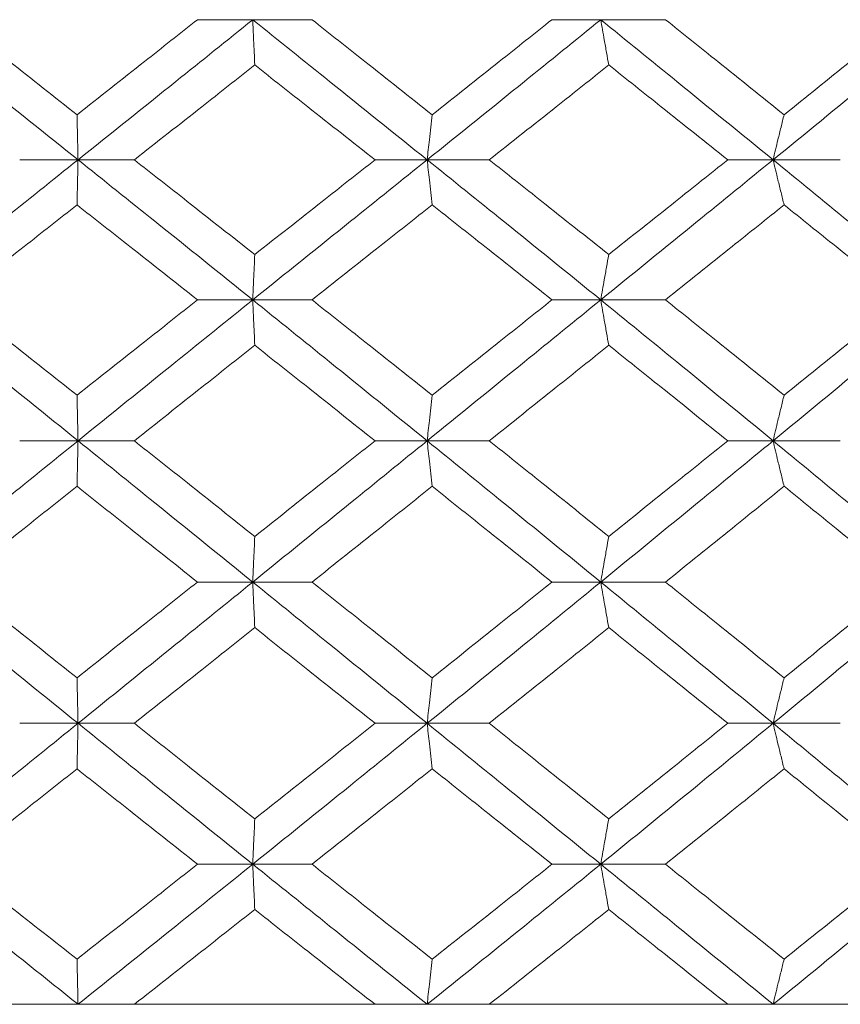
# Model space of a CAD drawing. Header units: inches. Extents: x -4.1 to 23, y -7 to 14.8.
# Tile 95 of 139: x 12.801 to 13.156, y 2.322 to 2.748. Entities that reach past the tile are written whole.
import ezdxf

# ---------------------------------------------------------------- set-up
doc = ezdxf.new("R2010")
doc.units = ezdxf.units.IN
doc.header["$MEASUREMENT"] = 0

msp = doc.modelspace()

# ---------------------------------------------------------------- linework, layer by layer
at = {"color": 7, "linetype": 'Continuous', "lineweight": 15}
for p, q in [((12.90186, 2.7484), (12.87794, 2.7484)), ((12.90186, 2.7484), (12.92749, 2.7484)), ((13.05233, 2.7484), (13.03122, 2.7484)), ((13.05233, 2.7484), (13.08032, 2.7484)), ((12.82632, 2.68778), (12.80109, 2.68778)), ((12.82632, 2.68778), (12.85066, 2.68778)), ((12.97727, 2.68778), (12.95472, 2.68778)), ((12.97727, 2.68778), (13.00412, 2.68778)), ((13.12685, 2.68778), (13.10723, 2.68778)), ((13.12685, 2.68778), (13.15591, 2.68778)), ((12.90186, 2.62716), (12.87794, 2.62716)), ((12.90186, 2.62716), (12.92749, 2.62716)), ((13.05233, 2.62716), (13.03122, 2.62716)), ((13.05233, 2.62716), (13.08032, 2.62716)), ((12.82632, 2.5662), (12.80109, 2.5662)), ((12.82632, 2.5662), (12.85066, 2.5662)), ((12.97727, 2.5662), (12.95472, 2.5662)), ((12.97727, 2.5662), (13.00412, 2.5662)), ((13.12685, 2.5662), (13.10723, 2.5662)), ((13.12685, 2.5662), (13.15591, 2.5662)), ((12.90186, 2.50508), (12.87794, 2.50508)), ((12.90186, 2.50508), (12.92749, 2.50508)), ((13.05233, 2.50508), (13.03122, 2.50508)), ((13.05233, 2.50508), (13.08032, 2.50508)), ((12.82632, 2.44396), (12.80109, 2.44396)), ((12.82632, 2.44396), (12.85066, 2.44396)), ((12.97727, 2.44396), (12.95472, 2.44396)), ((12.97727, 2.44396), (13.00412, 2.44396)), ((13.12685, 2.44396), (13.10723, 2.44396)), ((13.12685, 2.44396), (13.15591, 2.44396)), ((12.90186, 2.383), (12.87794, 2.383)), ((12.90186, 2.383), (12.92749, 2.383)), ((13.05233, 2.383), (13.03122, 2.383)), ((13.05233, 2.383), (13.08032, 2.383)), ((11.38405, 2.32238), (14.32005, 2.32238)), ((12.80109, 2.32238), (12.69722, 2.32238)), ((12.95472, 2.32238), (12.85066, 2.32238)), ((13.10723, 2.32238), (13.00412, 2.32238)), ((13.25695, 2.32238), (13.15591, 2.32238))]:
    msp.add_line(p, q, dxfattribs=at)
for points, knots in [([(12.82632, 2.68778), (12.81222, 2.69906), (12.78702, 2.71924), (12.76191, 2.73948), (12.75084, 2.7484)], [0, 0, 0, 0, 0.559248, 1, 1, 1, 1]), ([(12.82587, 2.70729), (12.81616, 2.71495), (12.79879, 2.72864), (12.78147, 2.74236), (12.77383, 2.7484)], [0, 0, 0, 0, 0.559527, 1, 1, 1, 1]), ([(12.82587, 2.70729), (12.83559, 2.71495), (12.85296, 2.72864), (12.8703, 2.74236), (12.87794, 2.7484)], [0, 0, 0, 0, 0.559527, 1, 1, 1, 1]), ([(12.82632, 2.68778), (12.84042, 2.69906), (12.86563, 2.71924), (12.89078, 2.73948), (12.90186, 2.7484)], [0, 0, 0, 0, 0.559248, 1, 1, 1, 1]), ([(12.90272, 2.7288), (12.90264, 2.7306), (12.90248, 2.7342), (12.90219, 2.74072), (12.90199, 2.74548), (12.90186, 2.7484)], [0, 0, 0, 0, 0.279356, 0.558712, 1, 1, 1, 1]), ([(12.97727, 2.68778), (12.96321, 2.69906), (12.93808, 2.71924), (12.91294, 2.73948), (12.90186, 2.7484)], [0, 0, 0, 0, 0.559248, 1, 1, 1, 1]), ([(12.97944, 2.70729), (12.96975, 2.71495), (12.95244, 2.72864), (12.93512, 2.74236), (12.92749, 2.7484)], [0, 0, 0, 0, 0.5595273, 1, 1, 1, 1]), ([(12.97727, 2.68778), (12.99131, 2.69906), (13.01641, 2.71924), (13.04134, 2.73948), (13.05233, 2.7484)], [0, 0, 0, 0, 0.559248, 1, 1, 1, 1]), ([(12.97944, 2.70729), (12.98911, 2.71495), (13.00641, 2.72864), (13.02364, 2.74236), (13.03122, 2.7484)], [0, 0, 0, 0, 0.559527, 1, 1, 1, 1]), ([(13.0558, 2.7288), (13.05548, 2.7306), (13.05483, 2.7342), (13.05367, 2.74072), (13.05284, 2.74548), (13.05233, 2.7484)], [0, 0, 0, 0, 0.279356, 0.558712, 1, 1, 1, 1]), ([(13.12685, 2.68778), (13.11299, 2.69906), (13.0882, 2.71924), (13.06331, 2.73948), (13.05233, 2.7484)], [0, 0, 0, 0, 0.559248, 1, 1, 1, 1]), ([(13.13161, 2.70729), (13.12206, 2.71495), (13.10499, 2.72864), (13.08787, 2.74236), (13.08032, 2.7484)], [0, 0, 0, 0, 0.559527, 1, 1, 1, 1]), ([(13.12685, 2.68778), (13.14067, 2.69906), (13.16538, 2.71924), (13.18983, 2.73948), (13.20061, 2.7484)], [0, 0, 0, 0, 0.559248, 1, 1, 1, 1]), ([(13.13161, 2.70729), (13.14114, 2.71495), (13.15817, 2.72864), (13.17509, 2.74236), (13.18254, 2.7484)], [0, 0, 0, 0, 0.559527, 1, 1, 1, 1]), ([(12.85066, 2.68778), (12.86038, 2.69542), (12.87775, 2.70908), (12.89509, 2.72277), (12.90272, 2.7288)], [0, 0, 0, 0, 0.559462, 1, 1, 1, 1]), ([(12.95472, 2.68778), (12.94502, 2.69542), (12.92769, 2.70908), (12.91036, 2.72277), (12.90272, 2.7288)], [0, 0, 0, 0, 0.559462, 1, 1, 1, 1]), ([(13.00412, 2.68778), (13.01378, 2.69542), (13.03104, 2.70908), (13.04823, 2.72277), (13.0558, 2.7288)], [0, 0, 0, 0, 0.559462, 1, 1, 1, 1]), ([(13.10723, 2.68778), (13.09765, 2.69542), (13.08053, 2.70908), (13.06337, 2.72277), (13.0558, 2.7288)], [0, 0, 0, 0, 0.559462, 1, 1, 1, 1]), ([(12.82587, 2.70729), (12.82591, 2.70549), (12.826, 2.7019), (12.82615, 2.69541), (12.82625, 2.69068), (12.82632, 2.68778)], [0, 0, 0, 0, 0.279852, 0.559705, 1, 1, 1, 1]), ([(12.97944, 2.70729), (12.97923, 2.70549), (12.97883, 2.7019), (12.9781, 2.69541), (12.97758, 2.69068), (12.97727, 2.68778)], [0, 0, 0, 0, 0.279852, 0.559705, 1, 1, 1, 1]), ([(13.13161, 2.70729), (13.13116, 2.70549), (13.13027, 2.7019), (13.12868, 2.69541), (13.12754, 2.69068), (13.12685, 2.68778)], [0, 0, 0, 0, 0.279852, 0.559705, 1, 1, 1, 1]), ([(12.75084, 2.62716), (12.76493, 2.63851), (12.79004, 2.65875), (12.81524, 2.67892), (12.82632, 2.68778)], [0, 0, 0, 0, 0.560759, 1, 1, 1, 1]), ([(12.82587, 2.66827), (12.82591, 2.67007), (12.826, 2.67367), (12.82615, 2.68015), (12.82625, 2.68489), (12.82632, 2.68778)], [0, 0, 0, 0, 0.279852, 0.559705, 1, 1, 1, 1]), ([(12.90186, 2.62716), (12.88776, 2.63851), (12.8626, 2.65875), (12.83739, 2.67892), (12.82632, 2.68778)], [0, 0, 0, 0, 0.560759, 1, 1, 1, 1]), ([(12.90272, 2.64676), (12.893, 2.65443), (12.87567, 2.66812), (12.8583, 2.68178), (12.85066, 2.68778)], [0, 0, 0, 0, 0.560541, 1, 1, 1, 1]), ([(12.90186, 2.62716), (12.91596, 2.63851), (12.9411, 2.65875), (12.96623, 2.67892), (12.97727, 2.68778)], [0, 0, 0, 0, 0.560759, 1, 1, 1, 1]), ([(12.90272, 2.64676), (12.91244, 2.65443), (12.92977, 2.66812), (12.94711, 2.68178), (12.95472, 2.68778)], [0, 0, 0, 0, 0.560541, 1, 1, 1, 1]), ([(12.97944, 2.66827), (12.97923, 2.67007), (12.97883, 2.67367), (12.9781, 2.68015), (12.97758, 2.68489), (12.97727, 2.68778)], [0, 0, 0, 0, 0.279852, 0.559705, 1, 1, 1, 1]), ([(13.05233, 2.62716), (13.03834, 2.63851), (13.0134, 2.65875), (12.9883, 2.67892), (12.97727, 2.68778)], [0, 0, 0, 0, 0.560759, 1, 1, 1, 1]), ([(13.0558, 2.64676), (13.04617, 2.65443), (13.02898, 2.66812), (13.01171, 2.68178), (13.00412, 2.68778)], [0, 0, 0, 0, 0.5605414, 1, 1, 1, 1]), ([(13.05233, 2.62716), (13.06629, 2.63851), (13.09118, 2.65875), (13.11596, 2.67892), (13.12685, 2.68778)], [0, 0, 0, 0, 0.5607593, 1, 1, 1, 1]), ([(13.0558, 2.64676), (13.06542, 2.65443), (13.08259, 2.66812), (13.09971, 2.68178), (13.10723, 2.68778)], [0, 0, 0, 0, 0.5605414, 1, 1, 1, 1]), ([(13.13161, 2.66827), (13.13116, 2.67007), (13.13027, 2.67367), (13.12868, 2.68015), (13.12754, 2.68489), (13.12685, 2.68778)], [0, 0, 0, 0, 0.279852, 0.559705, 1, 1, 1, 1]), ([(13.20061, 2.62716), (13.18689, 2.63851), (13.16243, 2.65875), (13.13771, 2.67892), (13.12685, 2.68778)], [0, 0, 0, 0, 0.5607593, 1, 1, 1, 1]), ([(12.77383, 2.62716), (12.78355, 2.63485), (12.80087, 2.64857), (12.81824, 2.66226), (12.82587, 2.66827)], [0, 0, 0, 0, 0.560476, 1, 1, 1, 1]), ([(12.87794, 2.62716), (12.86822, 2.63485), (12.85087, 2.64857), (12.8335, 2.66226), (12.82587, 2.66827)], [0, 0, 0, 0, 0.560476, 1, 1, 1, 1]), ([(12.92749, 2.62716), (12.9372, 2.63485), (12.95452, 2.64857), (12.97183, 2.66226), (12.97944, 2.66827)], [0, 0, 0, 0, 0.5604762, 1, 1, 1, 1]), ([(13.03122, 2.62716), (13.02157, 2.63485), (13.00434, 2.64857), (12.98704, 2.66226), (12.97944, 2.66827)], [0, 0, 0, 0, 0.5604762, 1, 1, 1, 1]), ([(13.08032, 2.62716), (13.08992, 2.63485), (13.10704, 2.64857), (13.12411, 2.66226), (13.13161, 2.66827)], [0, 0, 0, 0, 0.560476, 1, 1, 1, 1]), ([(13.18254, 2.62716), (13.17306, 2.63485), (13.15614, 2.64857), (13.1391, 2.66226), (13.13161, 2.66827)], [0, 0, 0, 0, 0.5604762, 1, 1, 1, 1]), ([(12.90272, 2.64676), (12.90264, 2.64496), (12.90248, 2.64136), (12.90219, 2.63484), (12.90199, 2.63008), (12.90186, 2.62716)], [0, 0, 0, 0, 0.279356, 0.5587121, 1, 1, 1, 1]), ([(13.0558, 2.64676), (13.05548, 2.64496), (13.05483, 2.64136), (13.05367, 2.63484), (13.05284, 2.63008), (13.05233, 2.62716)], [0, 0, 0, 0, 0.279356, 0.558712, 1, 1, 1, 1]), ([(12.82632, 2.5662), (12.81221, 2.5776), (12.78705, 2.59794), (12.7619, 2.61824), (12.75084, 2.62716)], [0, 0, 0, 0, 0.560458, 1, 1, 1, 1]), ([(12.82587, 2.58589), (12.81615, 2.5936), (12.7988, 2.60737), (12.78146, 2.62112), (12.77383, 2.62716)], [0, 0, 0, 0, 0.560339, 1, 1, 1, 1]), ([(12.82587, 2.58589), (12.83559, 2.5936), (12.85294, 2.60737), (12.87031, 2.62112), (12.87794, 2.62716)], [0, 0, 0, 0, 0.560339, 1, 1, 1, 1]), ([(12.82632, 2.5662), (12.84042, 2.5776), (12.86559, 2.59794), (12.89079, 2.61824), (12.90186, 2.62716)], [0, 0, 0, 0, 0.560458, 1, 1, 1, 1]), ([(12.90272, 2.60753), (12.90264, 2.60933), (12.90248, 2.61294), (12.90219, 2.61947), (12.90199, 2.62424), (12.90186, 2.62716)], [0, 0, 0, 0, 0.2791678, 0.5583356, 1, 1, 1, 1]), ([(12.97727, 2.5662), (12.9632, 2.5776), (12.93811, 2.59794), (12.91293, 2.61824), (12.90186, 2.62716)], [0, 0, 0, 0, 0.5604576, 1, 1, 1, 1]), ([(12.97944, 2.58589), (12.96975, 2.5936), (12.95246, 2.60737), (12.93512, 2.62112), (12.92749, 2.62716)], [0, 0, 0, 0, 0.560339, 1, 1, 1, 1]), ([(12.97727, 2.5662), (12.99131, 2.5776), (13.01637, 2.59794), (13.04135, 2.61824), (13.05233, 2.62716)], [0, 0, 0, 0, 0.560458, 1, 1, 1, 1]), ([(12.97944, 2.58589), (12.98912, 2.5936), (13.0064, 2.60737), (13.02364, 2.62112), (13.03122, 2.62716)], [0, 0, 0, 0, 0.560339, 1, 1, 1, 1]), ([(13.0558, 2.60753), (13.05548, 2.60933), (13.05483, 2.61294), (13.05367, 2.61947), (13.05284, 2.62424), (13.05233, 2.62716)], [0, 0, 0, 0, 0.279168, 0.558336, 1, 1, 1, 1]), ([(13.12685, 2.5662), (13.11298, 2.5776), (13.08823, 2.59794), (13.06329, 2.61824), (13.05233, 2.62716)], [0, 0, 0, 0, 0.560458, 1, 1, 1, 1]), ([(13.13161, 2.58589), (13.12206, 2.5936), (13.10501, 2.60737), (13.08786, 2.62112), (13.08032, 2.62716)], [0, 0, 0, 0, 0.560339, 1, 1, 1, 1]), ([(13.12685, 2.5662), (13.14068, 2.5776), (13.16535, 2.59794), (13.18984, 2.61824), (13.20061, 2.62716)], [0, 0, 0, 0, 0.560458, 1, 1, 1, 1]), ([(13.13161, 2.58589), (13.14114, 2.5936), (13.15816, 2.60737), (13.1751, 2.62112), (13.18254, 2.62716)], [0, 0, 0, 0, 0.560339, 1, 1, 1, 1]), ([(12.85066, 2.5662), (12.86038, 2.57393), (12.87774, 2.58771), (12.89509, 2.60147), (12.90272, 2.60753)], [0, 0, 0, 0, 0.560274, 1, 1, 1, 1]), ([(12.95472, 2.5662), (12.94502, 2.57393), (12.92771, 2.58771), (12.91035, 2.60147), (12.90272, 2.60753)], [0, 0, 0, 0, 0.560274, 1, 1, 1, 1]), ([(13.00412, 2.5662), (13.01378, 2.57393), (13.03103, 2.58771), (13.04824, 2.60147), (13.0558, 2.60753)], [0, 0, 0, 0, 0.560274, 1, 1, 1, 1]), ([(13.10723, 2.5662), (13.09765, 2.57393), (13.08055, 2.58771), (13.06336, 2.60147), (13.0558, 2.60753)], [0, 0, 0, 0, 0.560274, 1, 1, 1, 1]), ([(12.82587, 2.58589), (12.82591, 2.58409), (12.826, 2.58047), (12.82614, 2.57393), (12.82625, 2.56914), (12.82632, 2.5662)], [0, 0, 0, 0, 0.27887, 0.557739, 1, 1, 1, 1]), ([(12.97944, 2.58589), (12.97923, 2.58409), (12.97883, 2.58047), (12.9781, 2.57393), (12.97759, 2.56914), (12.97727, 2.5662)], [0, 0, 0, 0, 0.27887, 0.557739, 1, 1, 1, 1]), ([(13.13161, 2.58589), (13.13116, 2.58409), (13.13027, 2.58047), (13.12868, 2.57393), (13.12754, 2.56914), (13.12685, 2.5662)], [0, 0, 0, 0, 0.27887, 0.557739, 1, 1, 1, 1]), ([(12.75084, 2.50508), (12.76492, 2.5165), (12.79005, 2.53688), (12.81524, 2.55725), (12.82632, 2.5662)], [0, 0, 0, 0, 0.560155, 1, 1, 1, 1]), ([(12.82587, 2.5465), (12.82591, 2.54831), (12.826, 2.55192), (12.82614, 2.55847), (12.82625, 2.56326), (12.82632, 2.5662)], [0, 0, 0, 0, 0.2787754, 0.5575509, 1, 1, 1, 1]), ([(12.90186, 2.50508), (12.88776, 2.5165), (12.86259, 2.53688), (12.8374, 2.55725), (12.82632, 2.5662)], [0, 0, 0, 0, 0.560155, 1, 1, 1, 1]), ([(12.90272, 2.5248), (12.89301, 2.53254), (12.87566, 2.54634), (12.8583, 2.56014), (12.85066, 2.5662)], [0, 0, 0, 0, 0.5601361, 1, 1, 1, 1]), ([(12.90186, 2.50508), (12.91595, 2.5165), (12.94111, 2.53688), (12.96622, 2.55725), (12.97727, 2.5662)], [0, 0, 0, 0, 0.560155, 1, 1, 1, 1]), ([(12.90272, 2.5248), (12.91244, 2.53254), (12.92978, 2.54634), (12.9471, 2.56014), (12.95472, 2.5662)], [0, 0, 0, 0, 0.560136, 1, 1, 1, 1]), ([(12.97944, 2.5465), (12.97923, 2.54831), (12.97883, 2.55192), (12.9781, 2.55847), (12.97759, 2.56326), (12.97727, 2.5662)], [0, 0, 0, 0, 0.278775, 0.557551, 1, 1, 1, 1]), ([(13.05233, 2.50508), (13.03835, 2.5165), (13.01339, 2.53688), (12.9883, 2.55725), (12.97727, 2.5662)], [0, 0, 0, 0, 0.560155, 1, 1, 1, 1]), ([(13.0558, 2.5248), (13.04617, 2.53254), (13.02897, 2.54634), (13.01171, 2.56014), (13.00412, 2.5662)], [0, 0, 0, 0, 0.560136, 1, 1, 1, 1]), ([(13.05233, 2.50508), (13.06629, 2.5165), (13.0912, 2.53688), (13.11596, 2.55725), (13.12685, 2.5662)], [0, 0, 0, 0, 0.560155, 1, 1, 1, 1]), ([(13.0558, 2.5248), (13.06542, 2.53254), (13.0826, 2.54634), (13.09971, 2.56014), (13.10723, 2.5662)], [0, 0, 0, 0, 0.560136, 1, 1, 1, 1]), ([(13.13161, 2.5465), (13.13116, 2.54831), (13.13027, 2.55192), (13.12868, 2.55847), (13.12754, 2.56326), (13.12685, 2.5662)], [0, 0, 0, 0, 0.2787754, 0.5575509, 1, 1, 1, 1]), ([(13.20061, 2.50508), (13.1869, 2.5165), (13.16242, 2.53688), (13.13771, 2.55725), (13.12685, 2.5662)], [0, 0, 0, 0, 0.560155, 1, 1, 1, 1]), ([(12.77383, 2.50508), (12.78354, 2.51281), (12.80088, 2.52662), (12.81824, 2.54043), (12.82587, 2.5465)], [0, 0, 0, 0, 0.560071, 1, 1, 1, 1]), ([(12.87794, 2.50508), (12.86822, 2.51281), (12.85087, 2.52662), (12.83351, 2.54043), (12.82587, 2.5465)], [0, 0, 0, 0, 0.560071, 1, 1, 1, 1]), ([(12.92749, 2.50508), (12.9372, 2.51281), (12.95453, 2.52662), (12.97183, 2.54043), (12.97944, 2.5465)], [0, 0, 0, 0, 0.5600706, 1, 1, 1, 1]), ([(13.03122, 2.50508), (13.02157, 2.51281), (13.00433, 2.52662), (12.98704, 2.54043), (12.97944, 2.5465)], [0, 0, 0, 0, 0.560071, 1, 1, 1, 1]), ([(13.08032, 2.50508), (13.08992, 2.51281), (13.10705, 2.52662), (13.12411, 2.54043), (13.13161, 2.5465)], [0, 0, 0, 0, 0.5600706, 1, 1, 1, 1]), ([(13.18254, 2.50508), (13.17306, 2.51281), (13.15613, 2.52662), (13.1391, 2.54043), (13.13161, 2.5465)], [0, 0, 0, 0, 0.560071, 1, 1, 1, 1]), ([(12.90272, 2.5248), (12.90264, 2.523), (12.90248, 2.51938), (12.90219, 2.51282), (12.90199, 2.50802), (12.90186, 2.50508)], [0, 0, 0, 0, 0.278676, 0.5573521, 1, 1, 1, 1]), ([(13.0558, 2.5248), (13.05548, 2.523), (13.05483, 2.51938), (13.05367, 2.51282), (13.05284, 2.50802), (13.05233, 2.50508)], [0, 0, 0, 0, 0.278676, 0.557352, 1, 1, 1, 1]), ([(12.82632, 2.44396), (12.81222, 2.45536), (12.78703, 2.47573), (12.7619, 2.49611), (12.75084, 2.50508)], [0, 0, 0, 0, 0.559853, 1, 1, 1, 1]), ([(12.82587, 2.46366), (12.81615, 2.47139), (12.7988, 2.4852), (12.78146, 2.499), (12.77383, 2.50508)], [0, 0, 0, 0, 0.559933, 1, 1, 1, 1]), ([(12.82587, 2.46366), (12.83559, 2.47139), (12.85295, 2.4852), (12.8703, 2.499), (12.87794, 2.50508)], [0, 0, 0, 0, 0.559933, 1, 1, 1, 1]), ([(12.82632, 2.44396), (12.84042, 2.45536), (12.86561, 2.47573), (12.89078, 2.49611), (12.90186, 2.50508)], [0, 0, 0, 0, 0.559853, 1, 1, 1, 1]), ([(12.90272, 2.48536), (12.90264, 2.48717), (12.90248, 2.49078), (12.90219, 2.49734), (12.90199, 2.50214), (12.90186, 2.50508)], [0, 0, 0, 0, 0.278676, 0.557352, 1, 1, 1, 1]), ([(12.97727, 2.44396), (12.96321, 2.45536), (12.9381, 2.47573), (12.91294, 2.49611), (12.90186, 2.50508)], [0, 0, 0, 0, 0.559853, 1, 1, 1, 1]), ([(12.97944, 2.46366), (12.96975, 2.47139), (12.95245, 2.4852), (12.93512, 2.499), (12.92749, 2.50508)], [0, 0, 0, 0, 0.559933, 1, 1, 1, 1]), ([(12.97727, 2.44396), (12.99131, 2.45536), (13.01639, 2.47573), (13.04135, 2.49611), (13.05233, 2.50508)], [0, 0, 0, 0, 0.5598527, 1, 1, 1, 1]), ([(12.97944, 2.46366), (12.98912, 2.47139), (13.0064, 2.4852), (13.02364, 2.499), (13.03122, 2.50508)], [0, 0, 0, 0, 0.559933, 1, 1, 1, 1]), ([(13.0558, 2.48536), (13.05548, 2.48717), (13.05483, 2.49078), (13.05367, 2.49734), (13.05284, 2.50214), (13.05233, 2.50508)], [0, 0, 0, 0, 0.278676, 0.557352, 1, 1, 1, 1]), ([(13.12685, 2.44396), (13.11298, 2.45536), (13.08822, 2.47573), (13.0633, 2.49611), (13.05233, 2.50508)], [0, 0, 0, 0, 0.559853, 1, 1, 1, 1]), ([(13.13161, 2.46366), (13.12206, 2.47139), (13.105, 2.4852), (13.08786, 2.499), (13.08032, 2.50508)], [0, 0, 0, 0, 0.559933, 1, 1, 1, 1]), ([(13.12685, 2.44396), (13.14067, 2.45536), (13.16537, 2.47573), (13.18984, 2.49611), (13.20061, 2.50508)], [0, 0, 0, 0, 0.559853, 1, 1, 1, 1]), ([(13.13161, 2.46366), (13.14114, 2.47139), (13.15817, 2.4852), (13.17509, 2.499), (13.18254, 2.50508)], [0, 0, 0, 0, 0.559933, 1, 1, 1, 1]), ([(12.85066, 2.44396), (12.86038, 2.45168), (12.87774, 2.46548), (12.89509, 2.47928), (12.90272, 2.48536)], [0, 0, 0, 0, 0.5598675, 1, 1, 1, 1]), ([(12.95472, 2.44396), (12.94502, 2.45168), (12.9277, 2.46548), (12.91036, 2.47928), (12.90272, 2.48536)], [0, 0, 0, 0, 0.5598675, 1, 1, 1, 1]), ([(13.00412, 2.44396), (13.01378, 2.45168), (13.03104, 2.46548), (13.04823, 2.47928), (13.0558, 2.48536)], [0, 0, 0, 0, 0.559868, 1, 1, 1, 1]), ([(13.10723, 2.44396), (13.09765, 2.45168), (13.08054, 2.46548), (13.06336, 2.47928), (13.0558, 2.48536)], [0, 0, 0, 0, 0.559868, 1, 1, 1, 1]), ([(12.82587, 2.46366), (12.82591, 2.46185), (12.826, 2.45824), (12.82614, 2.45169), (12.82625, 2.4469), (12.82632, 2.44396)], [0, 0, 0, 0, 0.278775, 0.557551, 1, 1, 1, 1]), ([(12.97944, 2.46366), (12.97923, 2.46185), (12.97883, 2.45824), (12.9781, 2.45169), (12.97759, 2.4469), (12.97727, 2.44396)], [0, 0, 0, 0, 0.278775, 0.557551, 1, 1, 1, 1]), ([(13.13161, 2.46366), (13.13116, 2.46185), (13.13027, 2.45824), (13.12868, 2.45169), (13.12754, 2.4469), (13.12685, 2.44396)], [0, 0, 0, 0, 0.2787754, 0.5575509, 1, 1, 1, 1]), ([(12.75084, 2.383), (12.76492, 2.39436), (12.79007, 2.41466), (12.81523, 2.435), (12.82632, 2.44396)], [0, 0, 0, 0, 0.55955, 1, 1, 1, 1]), ([(12.82587, 2.42427), (12.82591, 2.42608), (12.826, 2.42969), (12.82614, 2.43623), (12.82625, 2.44102), (12.82632, 2.44396)], [0, 0, 0, 0, 0.2788696, 0.5577393, 1, 1, 1, 1]), ([(12.90186, 2.383), (12.88776, 2.39436), (12.86257, 2.41466), (12.8374, 2.435), (12.82632, 2.44396)], [0, 0, 0, 0, 0.55955, 1, 1, 1, 1]), ([(12.90272, 2.40263), (12.89301, 2.41034), (12.87565, 2.42411), (12.8583, 2.43789), (12.85066, 2.44396)], [0, 0, 0, 0, 0.55973, 1, 1, 1, 1]), ([(12.90186, 2.383), (12.91595, 2.39436), (12.94113, 2.41466), (12.96622, 2.435), (12.97727, 2.44396)], [0, 0, 0, 0, 0.55955, 1, 1, 1, 1]), ([(12.90272, 2.40263), (12.91244, 2.41034), (12.92979, 2.42411), (12.9471, 2.43789), (12.95472, 2.44396)], [0, 0, 0, 0, 0.55973, 1, 1, 1, 1]), ([(12.97944, 2.42427), (12.97923, 2.42608), (12.97883, 2.42969), (12.9781, 2.43623), (12.97759, 2.44102), (12.97727, 2.44396)], [0, 0, 0, 0, 0.27887, 0.557739, 1, 1, 1, 1]), ([(13.05233, 2.383), (13.03835, 2.39436), (13.01337, 2.41466), (12.98831, 2.435), (12.97727, 2.44396)], [0, 0, 0, 0, 0.55955, 1, 1, 1, 1]), ([(13.0558, 2.40263), (13.04617, 2.41034), (13.02896, 2.42411), (13.01171, 2.43789), (13.00412, 2.44396)], [0, 0, 0, 0, 0.55973, 1, 1, 1, 1]), ([(13.05233, 2.383), (13.06628, 2.39436), (13.09121, 2.41466), (13.11595, 2.435), (13.12685, 2.44396)], [0, 0, 0, 0, 0.55955, 1, 1, 1, 1]), ([(13.0558, 2.40263), (13.06542, 2.41034), (13.0826, 2.42411), (13.0997, 2.43789), (13.10723, 2.44396)], [0, 0, 0, 0, 0.55973, 1, 1, 1, 1]), ([(13.13161, 2.42427), (13.13116, 2.42608), (13.13027, 2.42969), (13.12868, 2.43623), (13.12754, 2.44102), (13.12685, 2.44396)], [0, 0, 0, 0, 0.27887, 0.557739, 1, 1, 1, 1]), ([(13.20061, 2.383), (13.1869, 2.39436), (13.1624, 2.41466), (13.13772, 2.435), (13.12685, 2.44396)], [0, 0, 0, 0, 0.55955, 1, 1, 1, 1]), ([(12.77383, 2.383), (12.78354, 2.3907), (12.80089, 2.40444), (12.81823, 2.41821), (12.82587, 2.42427)], [0, 0, 0, 0, 0.559665, 1, 1, 1, 1]), ([(12.87794, 2.383), (12.86822, 2.3907), (12.85086, 2.40444), (12.83351, 2.41821), (12.82587, 2.42427)], [0, 0, 0, 0, 0.5596645, 1, 1, 1, 1]), ([(12.92749, 2.383), (12.9372, 2.3907), (12.95453, 2.40444), (12.97182, 2.41821), (12.97944, 2.42427)], [0, 0, 0, 0, 0.559665, 1, 1, 1, 1]), ([(13.03122, 2.383), (13.02157, 2.3907), (13.00432, 2.40444), (12.98705, 2.41821), (12.97944, 2.42427)], [0, 0, 0, 0, 0.559665, 1, 1, 1, 1]), ([(13.08032, 2.383), (13.08992, 2.3907), (13.10706, 2.40444), (13.1241, 2.41821), (13.13161, 2.42427)], [0, 0, 0, 0, 0.559665, 1, 1, 1, 1]), ([(13.18254, 2.383), (13.17306, 2.3907), (13.15612, 2.40444), (13.1391, 2.41821), (13.13161, 2.42427)], [0, 0, 0, 0, 0.559665, 1, 1, 1, 1]), ([(12.90272, 2.40263), (12.90264, 2.40083), (12.90248, 2.39722), (12.90219, 2.3907), (12.90199, 2.38592), (12.90186, 2.383)], [0, 0, 0, 0, 0.279168, 0.558336, 1, 1, 1, 1]), ([(13.0558, 2.40263), (13.05548, 2.40083), (13.05483, 2.39722), (13.05367, 2.3907), (13.05284, 2.38592), (13.05233, 2.383)], [0, 0, 0, 0, 0.279168, 0.558336, 1, 1, 1, 1]), ([(12.82632, 2.32238), (12.81222, 2.33366), (12.78702, 2.35384), (12.76191, 2.37408), (12.75084, 2.383)], [0, 0, 0, 0, 0.559248, 1, 1, 1, 1]), ([(12.82587, 2.34189), (12.81616, 2.34955), (12.79879, 2.36324), (12.78147, 2.37696), (12.77383, 2.383)], [0, 0, 0, 0, 0.5595273, 1, 1, 1, 1]), ([(12.82587, 2.34189), (12.83559, 2.34955), (12.85296, 2.36324), (12.8703, 2.37696), (12.87794, 2.383)], [0, 0, 0, 0, 0.559527, 1, 1, 1, 1]), ([(12.82632, 2.32238), (12.84042, 2.33366), (12.86563, 2.35384), (12.89078, 2.37408), (12.90186, 2.383)], [0, 0, 0, 0, 0.559248, 1, 1, 1, 1]), ([(12.90272, 2.3634), (12.90264, 2.3652), (12.90248, 2.3688), (12.90219, 2.37532), (12.90199, 2.38008), (12.90186, 2.383)], [0, 0, 0, 0, 0.279356, 0.558712, 1, 1, 1, 1]), ([(12.97727, 2.32238), (12.96321, 2.33366), (12.93808, 2.35384), (12.91294, 2.37408), (12.90186, 2.383)], [0, 0, 0, 0, 0.5592483, 1, 1, 1, 1]), ([(12.97944, 2.34189), (12.96975, 2.34955), (12.95244, 2.36324), (12.93512, 2.37696), (12.92749, 2.383)], [0, 0, 0, 0, 0.559527, 1, 1, 1, 1]), ([(12.97727, 2.32238), (12.99131, 2.33366), (13.01641, 2.35384), (13.04134, 2.37408), (13.05233, 2.383)], [0, 0, 0, 0, 0.559248, 1, 1, 1, 1]), ([(12.97944, 2.34189), (12.98911, 2.34955), (13.00641, 2.36324), (13.02364, 2.37696), (13.03122, 2.383)], [0, 0, 0, 0, 0.5595273, 1, 1, 1, 1]), ([(13.0558, 2.3634), (13.05548, 2.3652), (13.05483, 2.3688), (13.05367, 2.37532), (13.05284, 2.38008), (13.05233, 2.383)], [0, 0, 0, 0, 0.279356, 0.558712, 1, 1, 1, 1]), ([(13.12685, 2.32238), (13.11299, 2.33366), (13.0882, 2.35384), (13.06331, 2.37408), (13.05233, 2.383)], [0, 0, 0, 0, 0.559248, 1, 1, 1, 1]), ([(13.13161, 2.34189), (13.12206, 2.34955), (13.10499, 2.36324), (13.08787, 2.37696), (13.08032, 2.383)], [0, 0, 0, 0, 0.559527, 1, 1, 1, 1]), ([(13.12685, 2.32238), (13.14067, 2.33366), (13.16538, 2.35384), (13.18983, 2.37408), (13.20061, 2.383)], [0, 0, 0, 0, 0.559248, 1, 1, 1, 1]), ([(13.13161, 2.34189), (13.14114, 2.34955), (13.15817, 2.36324), (13.17509, 2.37696), (13.18254, 2.383)], [0, 0, 0, 0, 0.559527, 1, 1, 1, 1]), ([(12.85066, 2.32238), (12.86038, 2.33002), (12.87775, 2.34368), (12.89509, 2.35737), (12.90272, 2.3634)], [0, 0, 0, 0, 0.559462, 1, 1, 1, 1]), ([(12.95472, 2.32238), (12.94502, 2.33002), (12.92769, 2.34368), (12.91036, 2.35737), (12.90272, 2.3634)], [0, 0, 0, 0, 0.559462, 1, 1, 1, 1]), ([(13.00412, 2.32238), (13.01378, 2.33002), (13.03104, 2.34368), (13.04823, 2.35737), (13.0558, 2.3634)], [0, 0, 0, 0, 0.559462, 1, 1, 1, 1]), ([(13.10723, 2.32238), (13.09765, 2.33002), (13.08053, 2.34368), (13.06337, 2.35737), (13.0558, 2.3634)], [0, 0, 0, 0, 0.559462, 1, 1, 1, 1]), ([(12.82587, 2.34189), (12.82591, 2.34009), (12.826, 2.3365), (12.82615, 2.33001), (12.82625, 2.32528), (12.82632, 2.32238)], [0, 0, 0, 0, 0.279852, 0.559705, 1, 1, 1, 1]), ([(12.97944, 2.34189), (12.97923, 2.34009), (12.97883, 2.3365), (12.9781, 2.33001), (12.97758, 2.32528), (12.97727, 2.32238)], [0, 0, 0, 0, 0.279852, 0.559705, 1, 1, 1, 1]), ([(13.13161, 2.34189), (13.13116, 2.34009), (13.13027, 2.3365), (13.12868, 2.33001), (13.12754, 2.32528), (13.12685, 2.32238)], [0, 0, 0, 0, 0.2798524, 0.5597049, 1, 1, 1, 1])]:
    msp.add_open_spline(points, degree=3, knots=knots, dxfattribs=at)

doc.saveas('drawing.dxf')
